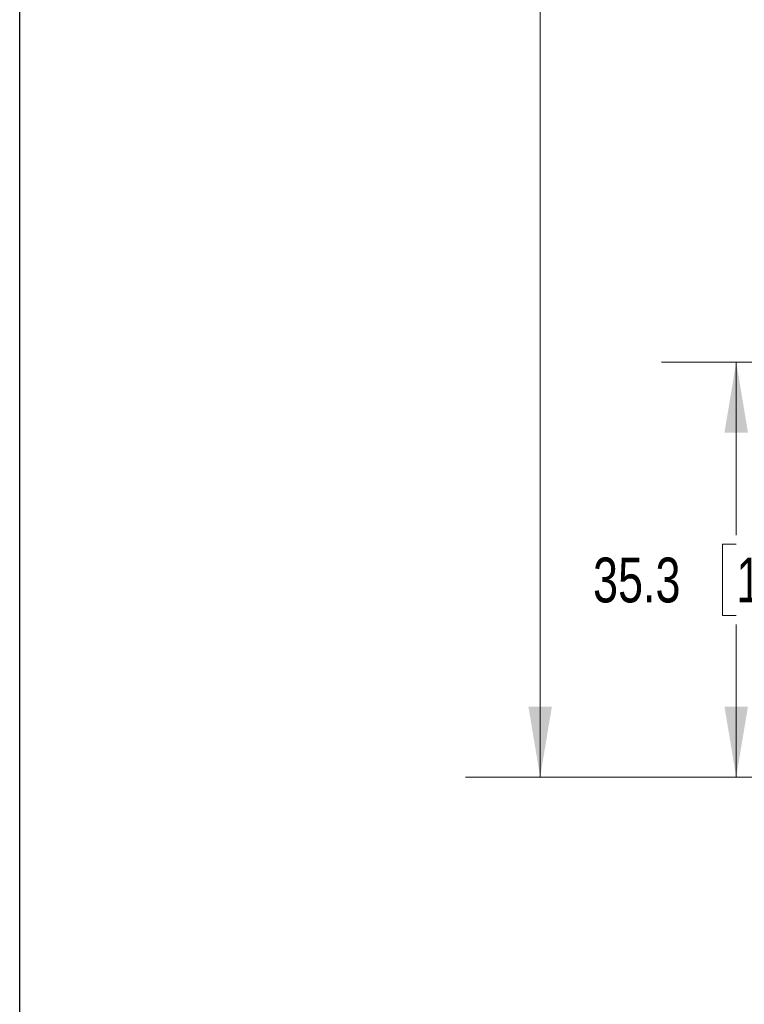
# Model space of a CAD drawing. Header units: millimetres. Extents: x 10 to 272, y 7 to 208.
# Tile 5 of 33: x 10 to 41, y 56 to 98. Entities that reach past the tile are written whole.
import ezdxf

# ---------------------------------------------------------------- set-up
doc = ezdxf.new("R2010")
doc.units = ezdxf.units.MM
doc.styles.add('SLDTEXTSTYLE3', font='TXT', dxfattribs={"width": 0.75})
doc.dimstyles.new('SLDDIMSTYLE0', dxfattribs={"dimtxt": 1.905, "dimasz": 3, "dimexe": 0, "dimexo": 0.0625, "dimgap": 0.47625, "dimtad": 0, "dimtih": 1, "dimtoh": 1, "dimdec": 1, "dimlfac": 2, "dimrnd": 1e-09, "dimzin": 12, "dimdsep": 46, "dimtxsty": 'SLDTEXTSTYLE3', "dimsah": 1, "dimcen": 0.09, "dimadec": 0, "dimazin": 3, "dimtfac": 1, "dimtdec": 1, "dimtofl": 0, "dimtmove": 0, "dimatfit": 3, "dimfxl": 1, "dimfrac": 2, "dimtolj": 1, "dimtzin": 12, "dimarcsym": 0})

# ---------------------------------------------------------------- blocks, each defined once
blk = doc.blocks.new('_D')
at = {"color": 7, "linetype": 'Continuous', "lineweight": 18}
for p, q in [((46.048, 83.467), (37.385, 83.467)), ((40.56, 83.467), (40.56, 76.106)), ((40.56, 75.719), (39.979, 75.719)), ((39.979, 75.719), (39.979, 72.695)), ((45.486, 75.719), (46.067, 75.719)), ((46.067, 75.719), (46.067, 72.695)), ((39.979, 72.695), (40.56, 72.695)), ((46.067, 72.695), (45.486, 72.695)), ((40.56, 65.817), (40.56, 72.308)), ((52.067, 65.817), (37.385, 65.817))]:
    blk.add_line(p, q, dxfattribs=at)
for points in [[(40.56, 83.467), (40.06, 80.467), (41.06, 80.467)], [(40.56, 65.817), (41.06, 68.817), (40.06, 68.817)]]:
    blk.add_solid(points, dxfattribs=at)
at = {"color": 7, "linetype": 'Continuous', "lineweight": 18, "char_height": 1.905, "attachment_point": 1, "style": 'SLDTEXTSTYLE3'}
for s, insert in [('35.3', (34.472, 75.151)), ('1.39', (40.56, 75.151))]:
    blk.add_mtext(s, dxfattribs=dict(at, insert=insert))
blk = doc.blocks.new('_D_3')
at = {"color": 7, "linetype": 'Continuous', "lineweight": 18}
for p, q in [((52.017, 133.692), (29.048, 133.692)), ((32.223, 133.692), (32.223, 111.251)), ((32.926, 110.864), (32.346, 110.864)), ((32.346, 110.864), (32.346, 107.84)), ((37.853, 110.864), (38.433, 110.864)), ((38.433, 110.864), (38.433, 107.84)), ((32.346, 107.84), (32.926, 107.84)), ((38.433, 107.84), (37.853, 107.84)), ((32.223, 65.817), (32.223, 107.453)), ((52.067, 65.817), (29.048, 65.817))]:
    blk.add_line(p, q, dxfattribs=at)
for points in [[(32.223, 133.692), (31.723, 130.692), (32.723, 130.692)], [(32.223, 65.817), (32.723, 68.817), (31.723, 68.817)]]:
    blk.add_solid(points, dxfattribs=at)
at = {"color": 7, "linetype": 'Continuous', "lineweight": 18, "char_height": 1.905, "attachment_point": 1, "style": 'SLDTEXTSTYLE3'}
for s, insert in [('135.7', (25.431, 110.296)), ('5.34', (32.926, 110.296))]:
    blk.add_mtext(s, dxfattribs=dict(at, insert=insert))

msp = doc.modelspace()

# ---------------------------------------------------------------- linework, layer by layer
at = {"color": 7, "linetype": 'Continuous', "lineweight": 25}
msp.add_line((10.088, 7.692), (10.088, 207.692), dxfattribs=at)

# ---------------------------------------------------------------- dimensions: what is measured, and where the dimension line sits
at = {"color": 7, "linetype": 'Continuous', "lineweight": 18}
for base, p1, p2, picture, middle in [((32.222625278, 133.691874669), (53.337248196, 65.816874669), (53.287156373, 133.691874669), '_D_3', (32.222625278, 109.352230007)), ((40.56, 83.467), (53.337, 65.817), (47.318, 83.467), '_D', (40.56, 74.207))]:
    dim = msp.add_linear_dim(base=base, p1=p1, p2=p2, angle=90, dimstyle='SLDDIMSTYLE0', dxfattribs=at)
    dim.commit()
    dim.dimension.update_dxf_attribs({"geometry": picture, "text_midpoint": middle, "dimtype": 160})

doc.saveas('drawing.dxf')
